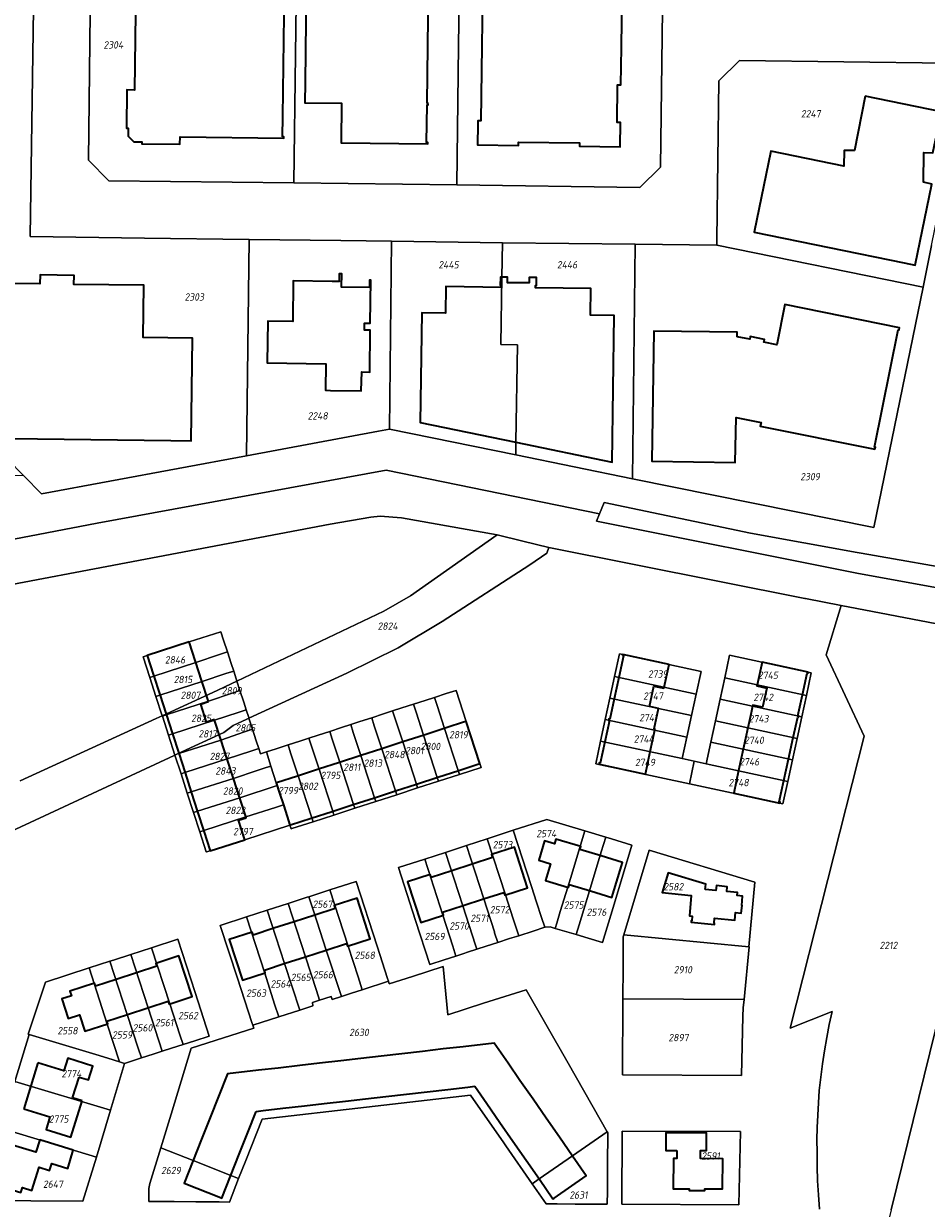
# Model space of a CAD drawing. Extents: x 177930 to 190767, y 381068 to 392034.
# Tile 95 of 256: x 181521 to 181743, y 385939 to 386230. Entities that reach past the tile are written whole.
import ezdxf
from ezdxf.enums import TextEntityAlignment as Align

# ---------------------------------------------------------------- set-up
doc = ezdxf.new("R2010")
doc.units = 0
for name, color, linetype, lineweight in [('B-XX-KG-GRENS_PERCEEL-GV', 150, 'Continuous', 25), ('B-XX-KG-GRENS_PERCEEL-S', 150, 'Continuous', 25), ('B-XX-OG-BEBOUWING-G', 7, 'Continuous', 35)]:
    doc.layers.add(name, color=color, linetype=linetype, lineweight=lineweight)
doc.styles.add('NLCS-ISO', font='NLCS-ISO.ttf', dxfattribs={"height": 1.8})

# ---------------------------------------------------------------- blocks, each defined once
blk = doc.blocks.new('SKG-PERCEELNUMMER-SO')
at = {"layer": 'DefPoints'}
blk.add_point((0, 0), dxfattribs=at)
at = {"style": 'NLCS-ISO', "oblique": 10, "flags": 1}
blk.add_attdef('GEMEENTECODE', text='', height=1.8, dxfattribs=at).set_placement((-0.5, 2.55), align=Align.MIDDLE_RIGHT)
blk.add_attdef('SECTIE', text='', height=1.8, dxfattribs=at).set_placement((0.5, 2.5), align=Align.MIDDLE_LEFT)
at = {"style": 'NLCS-ISO', "oblique": 10}
blk.add_attdef('PERCEELNUMMER', text='', height=1.8, dxfattribs=at).set_placement((0, 0), align=Align.MIDDLE_CENTER)

msp = doc.modelspace()

# ---------------------------------------------------------------- linework, layer by layer
at = {"layer": 'B-XX-KG-GRENS_PERCEEL-GV'}
for points in [[(181537.293, 386196.768), (181537.908, 386254.799), (181538.669, 386309.821), (181539.542, 386379.779), (181544.608, 386384.735), (181587.105, 386384.19), (181615.3, 386383.829), (181634.387, 386369.868), (181679.475, 386336.879), (181679.12, 386308.032), (181678.671, 386270.265), (181678.467, 386253.06), (181677.703, 386195.053), (181672.656, 386190.095), (181627.686, 386190.708), (181587.694, 386191.199), (181542.235, 386191.742)], [(181537.293, 386196.768), (181542.235, 386191.742), (181587.694, 386191.199), (181588.491, 386254.186), (181537.908, 386254.799)], [(181608.173, 386253.933), (181601.818, 386254.014), (181588.491, 386254.186), (181587.694, 386191.199), (181627.686, 386190.708), (181628.119, 386224.842), (181628.484, 386253.688)], [(181628.119, 386224.842), (181627.686, 386190.708), (181672.656, 386190.095), (181677.703, 386195.053), (181678.467, 386253.06), (181628.484, 386253.688)], [(181525.736, 386114.832), (181576.061, 386124.187), (181576.705, 386177.313), (181576.635, 386177.314), (181551.058, 386177.665), (181522.987, 386178.084), (181523.737, 386234.005), (181468.752, 386234.658), (181467.354, 386124.069), (181517.391, 386123.386), (181521.361, 386119.317)], [(181691.516, 386177.331), (181691.498, 386175.888), (181742.17, 386165.584), (181744.251, 386175.816), (181752.423, 386215.989), (181748.344, 386220.61), (181697.085, 386221.244), (181692.017, 386216.28)], [(181599.246, 386177.048), (181576.705, 386177.313), (181576.061, 386124.187), (181608.482, 386130.249), (181611.128, 386130.744), (181611.674, 386176.869)], [(181611.674, 386176.869), (181611.128, 386130.744), (181642.169, 386124.395), (181642.216, 386127.547), (181642.573, 386151.49), (181638.526, 386151.55), (181638.772, 386168.078), (181638.898, 386176.534)], [(181642.169, 386124.395), (181670.779, 386118.544), (181671.509, 386176.133), (181638.898, 386176.534), (181638.772, 386168.078), (181638.526, 386151.55), (181642.573, 386151.49), (181642.216, 386127.547)], [(181691.498, 386175.888), (181671.509, 386176.133), (181670.779, 386118.544), (181730.095, 386106.564), (181742.17, 386165.584)], [(181576.655, 386059.765), (181600.659, 386070.838), (181613.296, 386077.027), (181624.059, 386083.464), (181645.6, 386097.404), (181649.783, 386100.319), (181650.264, 386101.645), (181643.86, 386103.255), (181637.618, 386104.825), (181616.345, 386089.776), (181609.813, 386086.033), (181573.715, 386068.872), (181574.454, 386066.562), (181575.378, 386063.678), (181575.991, 386061.801), (181576.604, 386059.923)], [(181552.327, 386069.76), (181553.294, 386070.071), (181563.646, 386073.401), (181569.431, 386075.437), (181571.378, 386076.07), (181570.452, 386078.95), (181569.792, 386081), (181562.016, 386078.481), (181551.669, 386075.129), (181550.691, 386074.812)], [(181775.144, 385798.549), (181783.476, 385801.06), (181777.625, 385832.555), (181774.265, 385867.613), (181774.042, 385877.789), (181771.611, 385877.066), (181762.884, 385893.27), (181757.82, 385910.516), (181760.827, 385932.252), (181774.568, 385936.364), (181774.778, 385947.693), (181764.85, 385950.036), (181770.428, 385973.786), (181775, 385993.252), (181775.676, 385996.128), (181776.036, 386015.544), (181789.865, 386074.398), (181768.639, 386078.489), (181749.194, 385999.514), (181734.299, 385939.016), (181732.091, 385930.05)], [(181552.327, 386069.76), (181553.83, 386065.121), (181554.789, 386065.43), (181565.137, 386068.761), (181570.978, 386070.696), (181572.919, 386071.317), (181572.303, 386073.196), (181571.378, 386076.07), (181569.431, 386075.437), (181563.646, 386073.401), (181553.294, 386070.071)], [(181661.802, 386048.585), (181663, 386054.147), (181664.138, 386059.426), (181665.275, 386064.705), (181666.412, 386069.983), (181667.609, 386075.536), (181687.649, 386071.218), (181686.452, 386065.665), (181685.315, 386060.387), (181684.178, 386055.108), (181683.039, 386049.824), (181685.972, 386049.192), (181688.905, 386048.56), (181690.043, 386053.844), (181691.181, 386059.123), (181692.318, 386064.402), (181693.455, 386069.68), (181694.652, 386075.233), (181714.692, 386070.915), (181713.495, 386065.362), (181712.358, 386060.084), (181711.221, 386054.805), (181710.083, 386049.526), (181708.946, 386044.247), (181707.747, 386038.684), (181684.775, 386043.634)], [(181666.412, 386069.983), (181686.452, 386065.665), (181687.649, 386071.218), (181667.609, 386075.536)], [(181693.455, 386069.68), (181713.495, 386065.362), (181714.692, 386070.915), (181694.652, 386075.233)], [(181553.83, 386065.121), (181555.368, 386060.372), (181568.869, 386066.568), (181572.421, 386068.257), (181573.715, 386068.872), (181573.534, 386069.438), (181572.919, 386071.317), (181570.978, 386070.696), (181565.137, 386068.761), (181554.789, 386065.43)], [(181665.275, 386064.705), (181685.315, 386060.387), (181686.452, 386065.665), (181666.412, 386069.983)], [(181692.318, 386064.402), (181712.358, 386060.084), (181713.495, 386065.362), (181693.455, 386069.68)], [(181555.4, 386060.275), (181556.356, 386060.582), (181566.7, 386063.909), (181572.502, 386065.938), (181574.454, 386066.562), (181573.715, 386068.872), (181572.421, 386068.257), (181568.869, 386066.568), (181555.368, 386060.372)], [(181556.912, 386055.607), (181557.868, 386055.914), (181568.202, 386059.233), (181574.028, 386061.172), (181575.98, 386061.797), (181575.991, 386061.801), (181575.378, 386063.678), (181574.454, 386066.562), (181572.502, 386065.938), (181566.7, 386063.909), (181556.356, 386060.582), (181555.4, 386060.275)], [(181622.207, 386064.858), (181619.957, 386064.118), (181617.084, 386063.193), (181617.709, 386061.245), (181619.545, 386055.593), (181622.893, 386045.231), (181623.201, 386044.279), (181628.343, 386045.945), (181628.035, 386046.896), (181624.686, 386057.256), (181622.837, 386062.906)], [(181630.005, 386058.975), (181627.539, 386066.585), (181625.1, 386065.795), (181622.207, 386064.858), (181622.837, 386062.906), (181624.686, 386057.256), (181628.035, 386046.896), (181628.343, 386045.945), (181633.679, 386047.673), (181633.362, 386048.617)], [(181664.138, 386059.426), (181684.178, 386055.108), (181685.315, 386060.387), (181665.275, 386064.705)], [(181691.181, 386059.123), (181711.221, 386054.805), (181712.358, 386060.084), (181692.318, 386064.402)], [(181556.912, 386055.607), (181558.506, 386050.687), (181559.112, 386050.969), (181570.513, 386056.274), (181571.791, 386057.228), (181572.814, 386057.993), (181576.144, 386059.529), (181576.655, 386059.765), (181576.604, 386059.923), (181575.991, 386061.801), (181575.98, 386061.797), (181574.028, 386061.172), (181568.202, 386059.233), (181557.868, 386055.914)], [(181611.94, 386061.527), (181609.669, 386060.786), (181606.792, 386059.857), (181607.418, 386057.906), (181609.288, 386052.27), (181612.639, 386041.905), (181612.945, 386040.957), (181618.073, 386042.618), (181617.766, 386043.569), (181614.421, 386053.934), (181612.563, 386059.588)], [(181614.421, 386053.934), (181617.766, 386043.569), (181618.073, 386042.618), (181623.201, 386044.279), (181622.893, 386045.231), (181619.545, 386055.593), (181617.709, 386061.245), (181617.084, 386063.193), (181614.204, 386062.266), (181611.94, 386061.527), (181612.563, 386059.588)], [(181559.112, 386050.969), (181559.434, 386051.072), (181569.785, 386054.396), (181575.581, 386056.414), (181577.533, 386057.034), (181576.655, 386059.765), (181576.144, 386059.529), (181572.814, 386057.993), (181571.791, 386057.228), (181570.513, 386056.274)], [(181601.647, 386058.185), (181599.375, 386057.44), (181596.5, 386056.513), (181597.128, 386054.57), (181598.988, 386048.929), (181602.342, 386038.564), (181602.647, 386037.622), (181607.79, 386039.288), (181607.486, 386040.229), (181604.133, 386050.599), (181602.272, 386056.246)], [(181604.133, 386050.599), (181607.486, 386040.229), (181607.79, 386039.288), (181612.945, 386040.957), (181612.639, 386041.905), (181609.288, 386052.27), (181607.418, 386057.906), (181606.792, 386059.857), (181603.913, 386058.928), (181601.647, 386058.185), (181602.272, 386056.246)], [(181663, 386054.147), (181683.039, 386049.824), (181684.178, 386055.108), (181664.138, 386059.426)], [(181690.043, 386053.844), (181710.083, 386049.526), (181711.221, 386054.805), (181691.181, 386059.123)], [(181577.111, 386051.661), (181579.067, 386052.289), (181578.456, 386054.165), (181577.533, 386057.034), (181575.581, 386056.414), (181569.785, 386054.396), (181559.434, 386051.072), (181559.112, 386050.969), (181558.506, 386050.687), (181559.988, 386046.11), (181560.938, 386046.415), (181571.297, 386049.746)], [(181593.861, 386047.266), (181597.215, 386036.906), (181597.521, 386035.961), (181602.647, 386037.622), (181602.342, 386038.564), (181598.988, 386048.929), (181597.128, 386054.57), (181596.5, 386056.513), (181593.622, 386055.585), (181591.38, 386054.857), (181592.014, 386052.914)], [(181559.988, 386046.11), (181561.529, 386041.352), (181562.476, 386041.656), (181572.844, 386044.982), (181578.654, 386046.908), (181580.606, 386047.529), (181582.05, 386047.988), (181580.932, 386051.461), (181579.489, 386050.991), (181579.067, 386052.289), (181577.111, 386051.661), (181571.297, 386049.746), (181560.938, 386046.415)], [(181583.375, 386043.874), (181583.596, 386043.188), (181584.186, 386041.355), (181585.119, 386038.478), (181586.053, 386035.602), (181586.731, 386033.517), (181587.04, 386032.566), (181587.224, 386032.626), (181592.404, 386034.304), (181592.098, 386035.25), (181588.752, 386045.611), (181586.885, 386051.247), (181586.249, 386053.19), (181583.38, 386052.257), (181580.932, 386051.461), (181582.05, 386047.988)], [(181592.098, 386035.25), (181592.404, 386034.304), (181597.521, 386035.961), (181597.215, 386036.906), (181593.861, 386047.266), (181592.014, 386052.914), (181591.38, 386054.857), (181589.126, 386054.126), (181586.249, 386053.19), (181586.885, 386051.247), (181588.752, 386045.611)], [(181684.775, 386043.634), (181685.972, 386049.192), (181683.039, 386049.824), (181663, 386054.147), (181661.802, 386048.585)], [(181688.905, 386048.56), (181708.946, 386044.247), (181710.083, 386049.526), (181690.043, 386053.844)], [(181561.529, 386041.352), (181563.07, 386036.597), (181564.021, 386036.902), (181574.385, 386040.23), (181583.596, 386043.188), (181583.375, 386043.874), (181582.05, 386047.988), (181580.606, 386047.529), (181578.654, 386046.908), (181572.844, 386044.982), (181562.476, 386041.656)], [(181688.905, 386048.56), (181685.972, 386049.192), (181684.775, 386043.634), (181707.747, 386038.684), (181708.946, 386044.247)], [(181583.596, 386043.188), (181574.385, 386040.23), (181564.021, 386036.902), (181563.07, 386036.597), (181564.609, 386031.846), (181565.56, 386032.152), (181575.921, 386035.491), (181583.166, 386037.841), (181585.119, 386038.478), (181584.186, 386041.355)], [(181564.609, 386031.846), (181566.189, 386026.968), (181566.211, 386026.899), (181567.159, 386027.202), (181575.628, 386029.911), (181586.731, 386033.517), (181586.053, 386035.602), (181585.119, 386038.478), (181583.166, 386037.841), (181575.921, 386035.491), (181565.56, 386032.152)], [(181617.572, 386010.1), (181613.392, 386023.074), (181619.803, 386025.155), (181624.907, 386026.811), (181630.031, 386028.474), (181635.127, 386030.128), (181641.563, 386032.217), (181649.797, 386034.89), (181659.101, 386032.085), (181664.24, 386030.536), (181665.697, 386030.097), (181670.669, 386028.598), (181666.041, 386013.266), (181663.427, 386004.636), (181659.914, 386005.739), (181657.022, 386006.609), (181654.13, 386007.479), (181651.852, 386008.131), (181650.576, 386008.491), (181649.413, 386008.428), (181649.292, 386008.425), (181646.406, 386007.486), (181642.899, 386006.337), (181640.624, 386005.618), (181637.752, 386004.685), (181634.879, 386003.751), (181632.616, 386003.011), (181630.341, 386002.269), (181629.397, 386001.965), (181627.466, 386001.343), (181624.591, 386000.417), (181621.091, 385999.265)], [(181641.563, 386032.217), (181646.032, 386018.422), (181647.291, 386014.561), (181648.515, 386010.812), (181649.292, 386008.425), (181649.413, 386008.428), (181650.576, 386008.491), (181651.852, 386008.131), (181652.206, 386009.378), (181653.08, 386012.264), (181654.935, 386018.224), (181655.59, 386020.404), (181659.101, 386032.085), (181649.797, 386034.89)], [(181641.53, 386010.506), (181642.899, 386006.337), (181646.406, 386007.486), (181649.292, 386008.425), (181648.515, 386010.812), (181647.291, 386014.561), (181646.032, 386018.422), (181641.563, 386032.217), (181635.127, 386030.128), (181639.615, 386016.335)], [(181651.852, 386008.131), (181654.13, 386007.479), (181657.022, 386006.609), (181657.745, 386009.013), (181660.283, 386017.394), (181663.155, 386026.932), (181664.24, 386030.536), (181659.101, 386032.085), (181655.59, 386020.404), (181654.935, 386018.224), (181653.08, 386012.264), (181652.206, 386009.378)], [(181637.752, 386004.685), (181640.624, 386005.618), (181642.899, 386006.337), (181641.53, 386010.506), (181639.615, 386016.335), (181635.127, 386030.128), (181630.031, 386028.474), (181634.283, 386015.373), (181636.907, 386007.251), (181636.966, 386007.069)], [(181657.022, 386006.609), (181659.914, 386005.739), (181663.427, 386004.636), (181666.041, 386013.266), (181670.669, 386028.598), (181665.697, 386030.097), (181664.24, 386030.536), (181663.155, 386026.932), (181660.283, 386017.394), (181657.745, 386009.013)], [(181627.466, 386001.343), (181629.397, 386001.965), (181630.341, 386002.269), (181632.616, 386003.011), (181632.296, 386004.006), (181629.178, 386013.713), (181624.907, 386026.811), (181619.803, 386025.155), (181624.283, 386011.357), (181626.696, 386003.732)], [(181632.296, 386004.006), (181632.616, 386003.011), (181634.879, 386003.751), (181637.752, 386004.685), (181636.966, 386007.069), (181636.907, 386007.251), (181634.283, 386015.373), (181630.031, 386028.474), (181624.907, 386026.811), (181629.178, 386013.713)], [(181668.328, 385972.13), (181668.443, 385990.824), (181668.417, 385990.824), (181668.486, 385998.507), (181668.529, 386006.071), (181668.677, 386006.578), (181674.917, 386027.311), (181700.881, 386019.482), (181699.336, 386003.602), (181699.446, 386003.591), (181698.19, 385990.647), (181698.235, 385990.647), (181698.023, 385988.584), (181697.903, 385986.585), (181697.547, 385971.979)], [(181674.917, 386027.311), (181668.677, 386006.578), (181699.336, 386003.602), (181700.881, 386019.482)], [(181619.803, 386025.155), (181613.392, 386023.074), (181617.572, 386010.1), (181621.091, 385999.265), (181624.591, 386000.417), (181627.466, 386001.343), (181626.696, 386003.732), (181624.283, 386011.357)], [(181552.082, 385941.062), (181552.097, 385944.246), (181552.365, 385945.446), (181555.06, 385954.275), (181557.562, 385962.473), (181562.51, 385978.686), (181570.399, 385981.241), (181577.833, 385983.638), (181577.604, 385984.336), (181577.373, 385985.04), (181573.834, 385995.872), (181569.607, 386008.872), (181576.054, 386010.957), (181581.157, 386012.607), (181586.281, 386014.264), (181590.944, 386015.772), (181591.388, 386015.916), (181596.502, 386017.57), (181602.957, 386019.658), (181608.109, 386003.787), (181610.663, 385995.853), (181610.894, 385995.149), (181611.112, 385994.482), (181616.78, 385996.325), (181624.32, 385998.758), (181624.989, 385992.019), (181625.489, 385986.933), (181634.274, 385989.742), (181644.695, 385993.078), (181654.672, 385975.577), (181661.134, 385964.257), (181664.592, 385958.201), (181664.764, 385957.899), (181664.709, 385950.126), (181664.666, 385944.781), (181664.651, 385943.559), (181664.635, 385940.379), (181661.12, 385940.404), (181656.717, 385940.443), (181652.32, 385940.475), (181649.613, 385940.494), (181646.2, 385945.418), (181639.734, 385954.748), (181639.222, 385955.484), (181631.086, 385967.192), (181605.516, 385964.238), (181579.915, 385961.283), (181575.899, 385951.146), (181574.134, 385946.693), (181571.849, 385940.93), (181569.337, 385940.957), (181563.622, 385940.997), (181558.334, 385941.03)], [(181599.375, 385991.428), (181601.827, 385992.22), (181604.496, 385993.082), (181603.501, 385996.196), (181600.985, 386003.784), (181596.502, 386017.57), (181591.388, 386015.916), (181592.604, 386012.182), (181595.652, 386002.822)], [(181604.496, 385993.082), (181610.894, 385995.149), (181610.663, 385995.853), (181608.109, 386003.787), (181602.957, 386019.658), (181596.502, 386017.57), (181600.985, 386003.784), (181603.501, 385996.196)], [(181596.861, 385991.425), (181597.101, 385990.693), (181599.375, 385991.428), (181595.652, 386002.822), (181592.604, 386012.182), (181591.388, 386015.916), (181590.944, 386015.772), (181586.281, 386014.264), (181590.536, 386001.169), (181593.216, 385992.864), (181594.006, 385990.479)], [(181576.054, 386010.957), (181580.531, 385997.163), (181582.943, 385989.549), (181583.961, 385986.408), (181589.115, 385988.088), (181585.427, 385999.512), (181581.157, 386012.607)], [(181589.115, 385988.088), (181592.321, 385989.133), (181592.262, 385989.903), (181594.006, 385990.479), (181593.216, 385992.864), (181590.536, 386001.169), (181586.281, 386014.264), (181581.157, 386012.607), (181585.427, 385999.512)], [(181583.961, 385986.408), (181582.943, 385989.549), (181580.531, 385997.163), (181576.054, 386010.957), (181569.607, 386008.872), (181573.834, 385995.872), (181577.373, 385985.04), (181577.604, 385984.336)], [(181668.677, 386006.578), (181668.529, 386006.071), (181668.486, 385998.507), (181668.417, 385990.824), (181668.443, 385990.824), (181698.19, 385990.647), (181699.446, 386003.591), (181699.336, 386003.602)], [(181555.384, 385977.962), (181557.638, 385978.692), (181560.513, 385979.617), (181559.736, 385982.026), (181557.221, 385989.604), (181552.748, 386003.391), (181547.633, 386001.735), (181551.882, 385988.656)], [(181559.176, 386005.472), (181552.748, 386003.391), (181557.221, 385989.604), (181559.736, 385982.026), (181560.513, 385979.617), (181563.386, 385980.541), (181566.892, 385981.666), (181563.42, 385992.416)], [(181544.886, 385975.359), (181546.129, 385974.974), (181547.378, 385975.38), (181550.253, 385976.305), (181549.474, 385978.701), (181546.773, 385986.996), (181542.526, 386000.08), (181537.404, 385998.413), (181541.893, 385984.634)], [(181547.633, 386001.735), (181543.376, 386000.357), (181542.526, 386000.08), (181546.773, 385986.996), (181549.474, 385978.701), (181550.253, 385976.305), (181553.125, 385977.23), (181555.384, 385977.962), (181551.882, 385988.656)], [(181522.424, 385982.142), (181522.677, 385982.066), (181539.105, 385977.16), (181542.021, 385976.281), (181544.886, 385975.359), (181541.893, 385984.634), (181537.404, 385998.413), (181526.689, 385994.925)], [(181646.2, 385945.418), (181647.912, 385946.608), (181656.087, 385952.29), (181664.592, 385958.201), (181661.134, 385964.257), (181654.672, 385975.577), (181644.695, 385993.078), (181634.274, 385989.742), (181625.489, 385986.933), (181624.989, 385992.019), (181624.32, 385998.758), (181616.78, 385996.325), (181611.112, 385994.482), (181610.894, 385995.149), (181604.496, 385993.082), (181601.827, 385992.22), (181599.375, 385991.428), (181597.101, 385990.693), (181596.861, 385991.425), (181594.006, 385990.479), (181592.262, 385989.903), (181592.321, 385989.133), (181589.115, 385988.088), (181583.961, 385986.408), (181577.604, 385984.336), (181577.833, 385983.638), (181570.399, 385981.241), (181562.51, 385978.686), (181557.562, 385962.473), (181555.06, 385954.275), (181562.957, 385951.136), (181572.212, 385947.457), (181574.134, 385946.693), (181575.899, 385951.146), (181579.915, 385961.283), (181605.516, 385964.238), (181631.086, 385967.192), (181639.222, 385955.484), (181639.734, 385954.748)], [(181668.443, 385990.824), (181668.328, 385972.13), (181697.547, 385971.979), (181697.903, 385986.585), (181698.023, 385988.584), (181698.235, 385990.647), (181698.19, 385990.647)], [(181542.654, 385963.451), (181546.129, 385974.974), (181544.886, 385975.359), (181542.021, 385976.281), (181539.105, 385977.16), (181522.677, 385982.066), (181519.211, 385970.561)], [(181539.216, 385951.98), (181542.654, 385963.451), (181519.211, 385970.561), (181515.753, 385959.084)], [(181515.753, 385959.084), (181510.296, 385941.275), (181535.897, 385941.124), (181539.216, 385951.98)], [(181649.613, 385940.494), (181652.32, 385940.475), (181656.717, 385940.443), (181661.12, 385940.404), (181664.635, 385940.379), (181664.651, 385943.559), (181664.666, 385944.781), (181664.709, 385950.126), (181664.764, 385957.899), (181664.592, 385958.201), (181656.087, 385952.29), (181647.912, 385946.608), (181646.2, 385945.418)], [(181668.309, 385958.367), (181668.24, 385940.379), (181696.92, 385940.241), (181697.295, 385958.224)], [(181668.24, 385940.379), (181668.309, 385958.367), (181697.295, 385958.224), (181696.92, 385940.241)], [(181555.06, 385954.275), (181552.365, 385945.446), (181552.097, 385944.246), (181552.082, 385941.062), (181558.334, 385941.03), (181563.622, 385940.997), (181569.337, 385940.957), (181571.849, 385940.93), (181574.134, 385946.693), (181572.212, 385947.457), (181562.957, 385951.136)]]:
    msp.add_lwpolyline(points, close=True, dxfattribs=at)
for points in [[(181464.105, 386264.94), (181459.208, 386092.299), (181539.419, 386107.634), (181610.378, 386120.644), (181662.721, 386109.923), (181663.827, 386112.712), (181699.777, 386105.181), (181726.01, 386100.463), (181726.942, 386100.295), (181754.036, 386095.556), (181758.068, 386095.306), (181762.109, 386095.34), (181766.148, 386095.701), (181770.156, 386096.641), (181773.707, 386098.424), (181776.79, 386101.1), (181779.215, 386104.342), (181781.018, 386107.987), (181787.016, 386123.397), (181790.705, 386123.316), (181794.401, 386238.158)], [(181744.251, 386175.816), (181742.17, 386165.584), (181730.095, 386106.564), (181670.779, 386118.544), (181642.169, 386124.395), (181611.128, 386130.744), (181608.482, 386130.249), (181576.061, 386124.187), (181525.736, 386114.832), (181521.361, 386119.317), (181467.303, 386119.988), (181467.354, 386124.069), (181468.752, 386234.658)], [(181523.737, 386234.005), (181522.987, 386178.084), (181551.058, 386177.665), (181576.635, 386177.314), (181576.705, 386177.313), (181599.246, 386177.048), (181611.674, 386176.869), (181638.898, 386176.534), (181671.509, 386176.133), (181691.498, 386175.888), (181691.516, 386177.331), (181692.017, 386216.28), (181697.085, 386221.244), (181748.344, 386220.61)], [(181756.883, 386089.704), (181725.894, 386095.338), (181662.003, 386108.114), (181662.721, 386109.923), (181610.378, 386120.644), (181539.419, 386107.634), (181459.208, 386092.299), (181463.294, 386082.82), (181463.562, 386082.198), (181596.582, 386107.384), (181606.605, 386109.098), (181608.855, 386109.351), (181614.107, 386108.982), (181637.618, 386104.825), (181643.86, 386103.255), (181650.264, 386101.645), (181713.162, 386089.179), (181713.319, 386089.148), (181722.061, 386087.464), (181768.639, 386078.489)], [(181754.036, 386095.556), (181726.942, 386100.295), (181726.01, 386100.463), (181699.777, 386105.181), (181663.827, 386112.712), (181662.721, 386109.923), (181662.003, 386108.114), (181725.894, 386095.338), (181756.883, 386089.704)], [(181520.491, 386044.367), (181553.851, 386059.676), (181555.368, 386060.372), (181553.83, 386065.121), (181552.327, 386069.76), (181550.691, 386074.812), (181551.669, 386075.129), (181562.016, 386078.481), (181569.792, 386081), (181570.452, 386078.95), (181571.378, 386076.07), (181572.303, 386073.196), (181572.919, 386071.317), (181573.534, 386069.438), (181573.715, 386068.872), (181609.813, 386086.033), (181616.345, 386089.776), (181637.618, 386104.825), (181614.107, 386108.982), (181608.855, 386109.351), (181606.605, 386109.098), (181596.582, 386107.384), (181463.562, 386082.198)], [(181716.703, 385939.196), (181716.439, 385942.683), (181716.253, 385946.174), (181716.143, 385949.669), (181716.112, 385953.166), (181716.108, 385956.201), (181716.163, 385959.235), (181716.276, 385962.268), (181716.447, 385965.298), (181716.677, 385968.324), (181717.03, 385971.587), (181717.451, 385974.842), (181717.941, 385978.088), (181718.499, 385981.322), (181719.125, 385984.544), (181719.818, 385987.752), (181709.493, 385983.619), (181718.765, 386020.108), (181727.729, 386055.381), (181718.364, 386075.288), (181722.061, 386087.464), (181713.319, 386089.148), (181713.162, 386089.179), (181650.264, 386101.645), (181649.783, 386100.319), (181645.6, 386097.404), (181624.059, 386083.464), (181613.296, 386077.027), (181600.659, 386070.838), (181576.655, 386059.765), (181577.533, 386057.034), (181578.456, 386054.165), (181579.067, 386052.289), (181579.489, 386050.991), (181580.932, 386051.461), (181583.38, 386052.257), (181586.249, 386053.19), (181589.126, 386054.126), (181591.38, 386054.857), (181593.622, 386055.585), (181596.5, 386056.513), (181599.375, 386057.44), (181601.647, 386058.185), (181603.913, 386058.928), (181606.792, 386059.857), (181609.669, 386060.786), (181611.94, 386061.527), (181614.204, 386062.266), (181617.084, 386063.193), (181619.957, 386064.118), (181622.207, 386064.858), (181625.1, 386065.795), (181627.539, 386066.585), (181630.005, 386058.975), (181633.362, 386048.617), (181633.679, 386047.673), (181628.343, 386045.945), (181623.201, 386044.279), (181618.073, 386042.618), (181612.945, 386040.957), (181607.79, 386039.288), (181602.647, 386037.622), (181597.521, 386035.961), (181592.404, 386034.304), (181587.224, 386032.626), (181587.04, 386032.566), (181586.731, 386033.517), (181575.628, 386029.911), (181567.159, 386027.202), (181566.211, 386026.899), (181566.189, 386026.968), (181564.609, 386031.846), (181563.07, 386036.597), (181561.529, 386041.352), (181559.988, 386046.11), (181558.506, 386050.687), (181558.304, 386050.593), (181468.72, 386008.906)], [(181768.639, 386078.489), (181722.061, 386087.464), (181718.364, 386075.288), (181727.729, 386055.381), (181718.765, 386020.108), (181709.493, 385983.619), (181719.818, 385987.752), (181719.125, 385984.544), (181718.499, 385981.322), (181717.941, 385978.088), (181717.451, 385974.842), (181717.03, 385971.587), (181716.677, 385968.324), (181716.447, 385965.298), (181716.276, 385962.268), (181716.163, 385959.235), (181716.108, 385956.201), (181716.112, 385953.166), (181716.143, 385949.669), (181716.253, 385946.174), (181716.439, 385942.683), (181716.703, 385939.196)], [(181468.72, 386008.906), (181558.304, 386050.593), (181558.506, 386050.687), (181556.912, 386055.607), (181555.4, 386060.275), (181555.368, 386060.372), (181553.851, 386059.676), (181520.491, 386044.367)], [(181519.211, 385970.561), (181522.677, 385982.066), (181522.424, 385982.142), (181526.689, 385994.925), (181537.404, 385998.413), (181542.526, 386000.08), (181543.376, 386000.357), (181547.633, 386001.735), (181552.748, 386003.391), (181559.176, 386005.472), (181563.42, 385992.416), (181566.892, 385981.666), (181563.386, 385980.541), (181560.513, 385979.617), (181557.638, 385978.692), (181555.384, 385977.962), (181553.125, 385977.23), (181550.253, 385976.305), (181547.378, 385975.38), (181546.129, 385974.974), (181542.654, 385963.451), (181539.216, 385951.98), (181535.897, 385941.124), (181510.296, 385941.275)], [(181734.299, 385939.016), (181749.194, 385999.514)]]:
    msp.add_lwpolyline(points, dxfattribs=at)
at = {"layer": 'B-XX-OG-BEBOUWING-G'}
for points in [[(181584.931, 386202.556), (181584.992, 386207.555), (181585.525, 386251.195), (181554.342, 386251.588), (181549.343, 386251.651), (181549.347, 386251.971), (181549.027, 386251.975), (181548.545, 386214.033), (181546.715, 386214.055), (181546.601, 386204.699), (181547.051, 386204.693), (181547.038, 386202.698), (181548.392, 386201.306), (181550.386, 386201.283), (181550.367, 386200.817), (181559.727, 386200.712), (181559.747, 386202.542), (181585.247, 386202.232), (181585.251, 386202.552)], [(181620.697, 386210.76), (181620.397, 386210.763), (181620.815, 386245.847), (181590.787, 386246.204), (181590.425, 386215.866), (181590.367, 386210.867), (181599.373, 386210.763), (181599.261, 386201.024), (181620.568, 386200.78), (181620.573, 386201.16), (181620.283, 386201.163), (181620.393, 386210.403), (181620.693, 386210.4)], [(181472.266, 386128.989), (181557.453, 386127.932), (181562.452, 386127.868), (181562.771, 386153.064), (181550.73, 386153.217), (181550.892, 386166.069), (181533.696, 386166.287), (181533.724, 386168.505), (181525.389, 386168.611), (181525.361, 386166.392), (181513.071, 386166.548), (181513.858, 386228.791), (181508.859, 386228.854), (181473.518, 386229.304)], [(181696.51, 386153.42), (181696.55, 386154.54), (181676.09, 386154.81), (181675.598, 386122.899), (181696.061, 386122.592), (181696.235, 386133.639), (181702.397, 386132.415), (181702.184, 386131.46), (181730.333, 386125.791), (181730.436, 386126.329), (181730.185, 386126.352), (181736.07, 386155.169), (181736.282, 386155.129), (181736.381, 386155.657), (181708.21, 386161.37), (181706.24, 386151.47), (181703.07, 386152.11), (181703.21, 386152.76), (181699.73, 386153.47), (181699.59, 386152.83)], [(181688.671, 386017.698), (181688.795, 386018.981), (181679.566, 386021.776), (181678.075, 386016.935), (181685.26, 386016.229), (181684.77, 386011.233), (181685.466, 386011.165), (181685.348, 386009.961), (181685.259, 386009.97), (181685.229, 386009.671), (181690.922, 386009.112), (181690.951, 386009.411), (181690.862, 386009.419), (181690.98, 386010.624), (181695.946, 386010.136), (181696.13, 386012.014), (181697.534, 386011.883), (181697.71, 386013.762), (181697.631, 386013.769), (181697.845, 386016.054), (181696.537, 386016.176), (181696.611, 386016.909), (181693.964, 386017.175), (181694.074, 386018.375), (181691.413, 386018.635), (181691.296, 386017.441)], [(181533.544, 385953.69), (181525.298, 385956.204), (181524.368, 385953.153), (181518.639, 385954.9), (181515.956, 385946.071), (181516.185, 385946.001), (181515.801, 385944.748), (181520.677, 385943.253), (181521.061, 385944.505), (181523.393, 385943.789), (181525.139, 385949.478), (181527.729, 385948.683), (181528.257, 385950.404), (181532.167, 385949.204)], [(181681.68, 385953.606), (181681.67, 385951.604), (181680.85, 385951.608), (181680.807, 385944.196), (181684.699, 385944.175), (181684.698, 385943.735), (181688.54, 385943.732), (181688.542, 385944.173), (181692.924, 385944.146), (181692.97, 385951.557), (181687.49, 385951.591), (181687.501, 385953.592), (181688.981, 385953.585), (181689.001, 385957.905), (181678.999, 385957.942), (181678.981, 385953.62)]]:
    msp.add_lwpolyline(points, close=True, dxfattribs=at)
for points in [[(181668.096, 386224.461), (181668.265, 386237.812), (181665.826, 386237.843), (181665.946, 386247.352), (181660.89, 386247.375), (181660.897, 386248.055), (181655.897, 386248.119), (181634.166, 386248.538), (181633.862, 386224.894)], [(181633.862, 386224.894), (181633.625, 386206.47), (181632.875, 386206.48), (181632.868, 386205.58), (181632.799, 386200.58), (181642.794, 386200.442), (181642.806, 386201.262), (181657.811, 386201.061), (181657.801, 386200.241), (181667.793, 386200.117), (181667.853, 386206.02), (181667.043, 386206.028), (181667.171, 386215.325), (181667.981, 386215.315), (181668.096, 386224.461)], [(181727.943, 386212.504), (181725.322, 386199.151), (181722.77, 386199.156), (181722.727, 386195.362), (181704.775, 386199.004), (181700.704, 386179.086), (181737.482, 386171.594)], [(181737.482, 386171.594), (181740.224, 386171.035), (181744.278, 386190.949), (181742.28, 386191.375), (181742.319, 386198.686), (181744.584, 386198.565), (181746.644, 386208.673), (181727.943, 386212.504)], [(181596.665, 386140.271), (181604.24, 386140.188), (181604.339, 386144.817), (181606.328, 386144.75), (181606.435, 386155.021), (181605.015, 386155.027), (181605.019, 386156.737), (181606.439, 386156.733), (181606.562, 386167.295), (181606.245, 386167.306), (181606.231, 386165.517), (181599.343, 386165.608), (181599.438, 386168.876), (181598.842, 386168.889), (181598.802, 386167), (181597.063, 386167.026)], [(181597.063, 386167.026), (181587.556, 386167.167), (181587.407, 386157.142), (181581.313, 386157.253), (181581.174, 386147.054), (181595.512, 386146.824), (181595.441, 386140.284), (181596.665, 386140.271)], [(181638.772, 386168.078), (181638.384, 386168.084), (181638.355, 386166.137), (181638.58, 386166.135), (181638.582, 386165.564), (181624.971, 386165.777), (181624.898, 386159.266), (181619.072, 386159.315), (181618.717, 386132.401), (181642.216, 386127.547)], [(181642.216, 386127.547), (181665.823, 386122.671), (181666.321, 386158.637), (181660.471, 386158.719), (181660.566, 386165.268), (181646.984, 386165.457), (181646.992, 386166.017), (181647.212, 386166.014), (181647.228, 386167.973), (181645.457, 386167.983), (181645.44, 386166.652), (181640.126, 386166.716), (181640.143, 386168.057), (181638.772, 386168.078)], [(181562.016, 386078.481), (181551.669, 386075.129)], [(181563.567, 386073.663), (181562.016, 386078.481)], [(181551.669, 386075.129), (181553.219, 386070.333)], [(181565.11, 386068.866), (181563.567, 386073.663)], [(181668.361, 386075.097), (181668.578, 386075.043), (181667.436, 386069.76)], [(181668.42, 386075.369), (181668.361, 386075.097)], [(181679.786, 386072.908), (181668.42, 386075.369)], [(181678.583, 386067.351), (181679.786, 386072.908)], [(181702.61, 386073.508), (181701.407, 386067.941)], [(181713.978, 386071.052), (181702.61, 386073.508)], [(181553.219, 386070.333), (181554.769, 386065.538)], [(181667.436, 386069.76), (181666.3, 386064.502)], [(181712.567, 386065.515), (181713.709, 386070.803), (181713.914, 386070.758)], [(181713.914, 386070.758), (181713.978, 386071.052)], [(181566.654, 386064.069), (181565.11, 386068.866)], [(181675.01, 386062.619), (181676.092, 386067.637), (181678.536, 386067.135), (181678.583, 386067.351)], [(181701.407, 386067.941), (181701.355, 386067.699), (181703.79, 386067.158), (181702.768, 386062.426), (181700.322, 386062.959), (181700.262, 386062.685)], [(181554.769, 386065.538), (181556.319, 386060.743)], [(181568.17, 386059.4), (181566.274, 386058.785), (181564.839, 386063.214), (181566.733, 386063.824)], [(181566.733, 386063.824), (181566.654, 386064.069)], [(181666.3, 386064.502), (181665.222, 386059.514), (181665.008, 386059.559), (181664.946, 386059.261), (181665.155, 386059.207)], [(181711.636, 386060.212), (181711.648, 386060.27), (181711.443, 386060.315), (181712.567, 386065.515)], [(181676.375, 386057.091), (181676.133, 386057.143), (181677.211, 386062.144), (181675.01, 386062.619)], [(181700.262, 386062.685), (181699.918, 386061.108), (181699.125, 386057.426)], [(181556.319, 386060.743), (181557.869, 386055.948)], [(181568.202, 386059.299), (181568.17, 386059.4)], [(181569.757, 386054.506), (181568.202, 386059.299)], [(181629.815, 386058.913), (181624.824, 386057.297)], [(181630.005, 386058.975), (181629.815, 386058.913)], [(181633.362, 386048.617), (181630.005, 386058.975)], [(181665.155, 386059.207), (181664.027, 386053.984)], [(181710.288, 386054.999), (181711.38, 386060.022), (181711.585, 386059.977), (181711.636, 386060.212)], [(181557.869, 386055.948), (181559.419, 386051.153)], [(181619.643, 386055.619), (181614.462, 386053.941)], [(181624.824, 386057.297), (181619.643, 386055.619)], [(181675.185, 386051.574), (181676.32, 386056.833)], [(181676.32, 386056.833), (181676.375, 386057.091)], [(181699.125, 386057.426), (181697.99, 386052.156)], [(181571.312, 386049.712), (181569.757, 386054.506)], [(181609.281, 386052.263), (181604.099, 386050.585)], [(181614.462, 386053.941), (181609.281, 386052.263)], [(181664.027, 386053.984), (181662.889, 386048.713), (181662.673, 386048.755), (181662.615, 386048.454), (181673.983, 386045.999), (181675.185, 386051.574)], [(181697.99, 386052.156), (181696.856, 386046.896)], [(181709.142, 386049.731), (181710.288, 386054.999)], [(181559.419, 386051.153), (181560.968, 386046.357)], [(181572.867, 386044.918), (181571.312, 386049.712)], [(181604.099, 386050.585), (181598.918, 386048.908)], [(181707.999, 386044.474), (181709.142, 386049.731)], [(181560.968, 386046.357), (181562.518, 386041.562)], [(181593.737, 386047.23), (181588.556, 386045.552)], [(181598.918, 386048.908), (181593.737, 386047.23)], [(181622.999, 386045.261), (181628.181, 386046.939)], [(181628.181, 386046.939), (181633.362, 386048.617)], [(181696.856, 386046.896), (181695.661, 386041.319), (181706.993, 386038.859), (181707.053, 386039.133), (181706.847, 386039.178), (181707.999, 386044.474)], [(181574.421, 386040.125), (181572.867, 386044.918)], [(181583.443, 386043.896), (181583.375, 386043.874), (181584.193, 386041.349)], [(181588.556, 386045.552), (181583.443, 386043.896)], [(181612.637, 386041.906), (181617.818, 386043.584)], [(181617.818, 386043.584), (181622.999, 386045.261)], [(181562.518, 386041.562), (181564.068, 386036.767)], [(181584.193, 386041.349), (181585.123, 386038.479)], [(181607.456, 386040.228), (181612.637, 386041.906)], [(181575.976, 386035.331), (181574.421, 386040.125)], [(181585.123, 386038.479), (181586.053, 386035.61)], [(181597.094, 386036.872), (181602.275, 386038.55)], [(181602.275, 386038.55), (181607.456, 386040.228)], [(181564.068, 386036.767), (181565.618, 386031.972)], [(181575.613, 386029.957), (181575.551, 386030.148), (181574.085, 386034.674), (181575.989, 386035.291)], [(181575.989, 386035.291), (181575.976, 386035.331)], [(181586.053, 386035.61), (181586.731, 386033.517)], [(181586.893, 386033.569), (181591.913, 386035.194)], [(181591.913, 386035.194), (181597.094, 386036.872)], [(181565.618, 386031.972), (181567.159, 386027.202)], [(181586.731, 386033.517), (181586.893, 386033.569)], [(181567.159, 386027.202), (181567.168, 386027.176), (181575.628, 386029.911), (181575.613, 386029.957)], [(181657.88, 386027.516), (181658.099, 386028.229), (181651.994, 386030.075), (181651.644, 386028.917), (181649.25, 386029.648), (181647.794, 386024.884), (181650.673, 386024.004), (181649.428, 386019.879), (181655.066, 386018.185), (181655.284, 386018.896)], [(181639.25, 386016.987), (181639.476, 386016.287), (181645.081, 386018.112), (181641.852, 386028.08), (181636.226, 386026.267), (181636.466, 386025.558)], [(181663.103, 386025.935), (181657.88, 386027.516)], [(181660.498, 386017.329), (181665.734, 386015.756), (181668.327, 386024.353), (181663.103, 386025.935)], [(181631.455, 386023.927), (181626.443, 386022.297)], [(181636.466, 386025.558), (181631.455, 386023.927)], [(181621.422, 386020.663), (181621.186, 386021.385), (181615.582, 386019.556), (181618.818, 386009.592), (181624.426, 386011.403), (181624.202, 386012.098)], [(181626.443, 386022.297), (181621.422, 386020.663)], [(181655.284, 386018.896), (181660.498, 386017.329)], [(181600.616, 386004.432), (181600.842, 386003.738), (181606.458, 386005.569), (181603.227, 386015.556), (181597.588, 386013.746), (181597.82, 386013.022)], [(181629.226, 386013.73), (181634.238, 386015.359)], [(181634.238, 386015.359), (181639.25, 386016.987)], [(181592.806, 386011.398), (181587.793, 386009.774)], [(181597.82, 386013.022), (181592.806, 386011.398)], [(181624.202, 386012.098), (181629.226, 386013.73)], [(181587.793, 386009.774), (181582.77, 386008.147)], [(181577.661, 386006.492), (181577.429, 386007.207), (181571.815, 386005.381), (181575.05, 385995.388), (181580.674, 385997.209), (181580.451, 385997.906)], [(181582.77, 386008.147), (181577.661, 386006.492)], [(181590.583, 386001.185), (181595.597, 386002.808)], [(181595.597, 386002.808), (181600.616, 386004.432)], [(181556.849, 385990.267), (181557.078, 385989.558), (181562.694, 385991.365), (181559.463, 386001.371), (181553.837, 385999.548), (181554.076, 385998.832)], [(181585.557, 385999.558), (181590.583, 386001.185)], [(181549.061, 385997.212), (181544.046, 385995.593)], [(181554.076, 385998.832), (181549.061, 385997.212)], [(181580.451, 385997.906), (181585.557, 385999.558)], [(181539.013, 385993.967), (181538.776, 385994.689), (181532.715, 385992.701), (181533.086, 385991.565), (181530.709, 385990.792), (181532.252, 385986.028), (181535.098, 385986.944), (181536.415, 385982.853), (181542.037, 385984.681), (181541.808, 385985.385)], [(181544.046, 385995.593), (181539.013, 385993.967)], [(181546.818, 385987.011), (181551.83, 385988.638)], [(181551.83, 385988.638), (181556.849, 385990.267)], [(181541.808, 385985.385), (181546.818, 385987.011)], [(181640.264, 385975.032), (181636.846, 385979.954), (181629.259, 385979.078)], [(181609.125, 385976.754), (181604.136, 385976.178)], [(181614.225, 385977.342), (181609.125, 385976.754)], [(181619.243, 385977.922), (181614.225, 385977.342)], [(181624.38, 385978.515), (181619.243, 385977.922)], [(181629.259, 385979.078), (181624.38, 385978.515)], [(181524.831, 385975.097), (181523.102, 385969.437)], [(181534.947, 385971.635), (181537.274, 385970.916), (181538.324, 385974.313), (181532.178, 385976.226), (181531.242, 385973.131), (181524.831, 385975.097)], [(181583.86, 385973.837), (181579.003, 385973.276)], [(181589.132, 385974.446), (181583.86, 385973.837)], [(181593.991, 385975.007), (181589.132, 385974.446)], [(181599.2, 385975.608), (181593.991, 385975.007)], [(181604.136, 385976.178), (181599.2, 385975.608)], [(181643.198, 385970.806), (181640.264, 385975.032)], [(181533.38, 385966.504), (181534.947, 385971.635)], [(181579.003, 385973.276), (181571.36, 385972.394), (181569.168, 385966.862)], [(181646.412, 385966.176), (181643.198, 385970.806)], [(181523.102, 385969.437), (181521.374, 385963.782)], [(181615.368, 385967.435), (181620.387, 385968.012)], [(181620.387, 385968.012), (181625.524, 385968.603)], [(181625.524, 385968.603), (181630.403, 385969.164)], [(181630.403, 385969.164), (181632.092, 385969.358)], [(181632.092, 385969.358), (181635.026, 385965.132)], [(181521.374, 385963.782), (181527.785, 385961.816), (181526.85, 385958.721), (181532.939, 385956.827), (181535.697, 385965.792)], [(181535.697, 385965.792), (181533.38, 385966.504)], [(181569.168, 385966.862), (181567.108, 385961.661)], [(181590.274, 385964.55), (181595.133, 385965.109)], [(181595.133, 385965.109), (181600.343, 385965.708)], [(181600.343, 385965.708), (181605.279, 385966.275)], [(181605.279, 385966.275), (181610.268, 385966.849)], [(181610.268, 385966.849), (181615.368, 385967.435)], [(181635.026, 385965.132), (181638.24, 385960.502)], [(181649.646, 385961.518), (181646.412, 385966.176)], [(181576.378, 385957.989), (181578.438, 385963.189)], [(181578.438, 385963.189), (181580.145, 385963.385)], [(181580.145, 385963.385), (181585.002, 385963.944)], [(181585.002, 385963.944), (181590.274, 385964.55)], [(181567.108, 385961.661), (181565, 385956.341)], [(181638.24, 385960.502), (181641.474, 385955.845)], [(181652.881, 385956.859), (181649.646, 385961.518)], [(181565, 385956.341), (181562.877, 385950.983)], [(181574.27, 385952.669), (181576.378, 385957.989)], [(181656.12, 385952.194), (181652.881, 385956.859)], [(181641.474, 385955.845), (181644.709, 385951.186)], [(181562.877, 385950.983), (181560.734, 385945.573), (181569.642, 385942.014)], [(181572.147, 385947.31), (181574.27, 385952.669)], [(181644.709, 385951.186), (181647.948, 385946.52)], [(181651.592, 385941.908), (181659.466, 385947.375), (181656.12, 385952.194)], [(181569.642, 385942.014), (181569.993, 385941.874), (181572.147, 385947.31)], [(181647.948, 385946.52), (181651.294, 385941.701), (181651.592, 385941.908)]]:
    msp.add_lwpolyline(points, dxfattribs=at)

# ---------------------------------------------------------------- block references
at = {"layer": 'B-XX-KG-GRENS_PERCEEL-S'}
for p, values in [((181543.377, 386225.108), {'PERCEELNUMMER': '2304'}), ((181714.58, 386208.186), {'PERCEELNUMMER': '2247'}), ((181625.658, 386171.108), {'PERCEELNUMMER': '2445'}), ((181654.764, 386171.121), {'PERCEELNUMMER': '2446'}), ((181563.237, 386163.204), {'PERCEELNUMMER': '2303'}), ((181593.534, 386134.003), {'PERCEELNUMMER': '2248'}), ((181714.41, 386119.084), {'PERCEELNUMMER': '2309'}), ((181610.703, 386082.362), {'PERCEELNUMMER': '2824'}), ((181558.531, 386074.087), {'PERCEELNUMMER': '2846'}), ((181560.457, 386069.261), {'PERCEELNUMMER': '2815'}), ((181677.031, 386070.601), {'PERCEELNUMMER': '2739'}), ((181704.074, 386070.298), {'PERCEELNUMMER': '2745'}), ((181572.44, 386066.497), {'PERCEELNUMMER': '2809'}), ((181562.302, 386065.388), {'PERCEELNUMMER': '2807'}), ((181675.864, 386065.185), {'PERCEELNUMMER': '2747'}), ((181702.907, 386064.882), {'PERCEELNUMMER': '2742'}), ((181564.915, 386059.751), {'PERCEELNUMMER': '2825'}), ((181575.794, 386057.388), {'PERCEELNUMMER': '2805'}), ((181674.727, 386059.907), {'PERCEELNUMMER': '2741'}), ((181701.77, 386059.604), {'PERCEELNUMMER': '2743'}), ((181566.512, 386055.915), {'PERCEELNUMMER': '2817'}), ((181628.088, 386055.691), {'PERCEELNUMMER': '2819'}), ((181673.59, 386054.626), {'PERCEELNUMMER': '2744'}), ((181700.632, 386054.325), {'PERCEELNUMMER': '2740'}), ((181617.263, 386051.802), {'PERCEELNUMMER': '2801'}), ((181621.199, 386052.819), {'PERCEELNUMMER': '2800'}), ((181569.428, 386050.365), {'PERCEELNUMMER': '2827'}), ((181607.061, 386048.719), {'PERCEELNUMMER': '2813'}), ((181612.366, 386050.822), {'PERCEELNUMMER': '2848'}), ((181673.886, 386048.89), {'PERCEELNUMMER': '2749'}), ((181699.493, 386049.045), {'PERCEELNUMMER': '2746'}), ((181570.887, 386046.798), {'PERCEELNUMMER': '2843'}), ((181596.686, 386045.707), {'PERCEELNUMMER': '2795'}), ((181601.926, 386047.72), {'PERCEELNUMMER': '2811'}), ((181591.143, 386043.047), {'PERCEELNUMMER': '2802'}), ((181696.862, 386043.939), {'PERCEELNUMMER': '2748'}), ((181572.678, 386041.871), {'PERCEELNUMMER': '2820'}), ((181586.27, 386041.991), {'PERCEELNUMMER': '2799'}), ((181573.315, 386037.117), {'PERCEELNUMMER': '2822'}), ((181575.193, 386031.919), {'PERCEELNUMMER': '2797'}), ((181649.659, 386031.43), {'PERCEELNUMMER': '2574'}), ((181638.901, 386028.686), {'PERCEELNUMMER': '2573'}), ((181680.846, 386018.364), {'PERCEELNUMMER': '2582'}), ((181594.715, 386014.076), {'PERCEELNUMMER': '2567'}), ((181656.394, 386013.883), {'PERCEELNUMMER': '2575'}), ((181633.252, 386010.612), {'PERCEELNUMMER': '2571'}), ((181638.201, 386012.71), {'PERCEELNUMMER': '2572'}), ((181661.988, 386012.107), {'PERCEELNUMMER': '2576'}), ((181628.25, 386008.729), {'PERCEELNUMMER': '2570'}), ((181622.225, 386006.147), {'PERCEELNUMMER': '2569'}), ((181733.64, 386003.952), {'PERCEELNUMMER': '2212'}), ((181605.097, 386001.543), {'PERCEELNUMMER': '2568'}), ((181589.39, 385996.109), {'PERCEELNUMMER': '2565'}), ((181594.823, 385996.755), {'PERCEELNUMMER': '2566'}), ((181683.193, 385997.977), {'PERCEELNUMMER': '2910'}), ((181584.441, 385994.496), {'PERCEELNUMMER': '2564'}), ((181578.416, 385992.236), {'PERCEELNUMMER': '2563'}), ((181555.855, 385984.996), {'PERCEELNUMMER': '2561'}), ((181561.719, 385986.717), {'PERCEELNUMMER': '2562'}), ((181532.123, 385983.005), {'PERCEELNUMMER': '2558'}), ((181545.527, 385981.984), {'PERCEELNUMMER': '2559'}), ((181550.53, 385983.705), {'PERCEELNUMMER': '2560'}), ((181603.673, 385982.589), {'PERCEELNUMMER': '2630'}), ((181682.114, 385981.32), {'PERCEELNUMMER': '2897'}), ((181533.086, 385972.461), {'PERCEELNUMMER': '2774'}), ((181529.954, 385961.305), {'PERCEELNUMMER': '2775'}), ((181689.995, 385952.237), {'PERCEELNUMMER': '2591'}), ((181557.507, 385948.677), {'PERCEELNUMMER': '2629'}), ((181528.557, 385945.315), {'PERCEELNUMMER': '2647'}), ((181657.562, 385942.645), {'PERCEELNUMMER': '2631'})]:
    msp.add_blockref('SKG-PERCEELNUMMER-SO', p, dxfattribs=at).add_auto_attribs(values)

doc.saveas('drawing.dxf')
